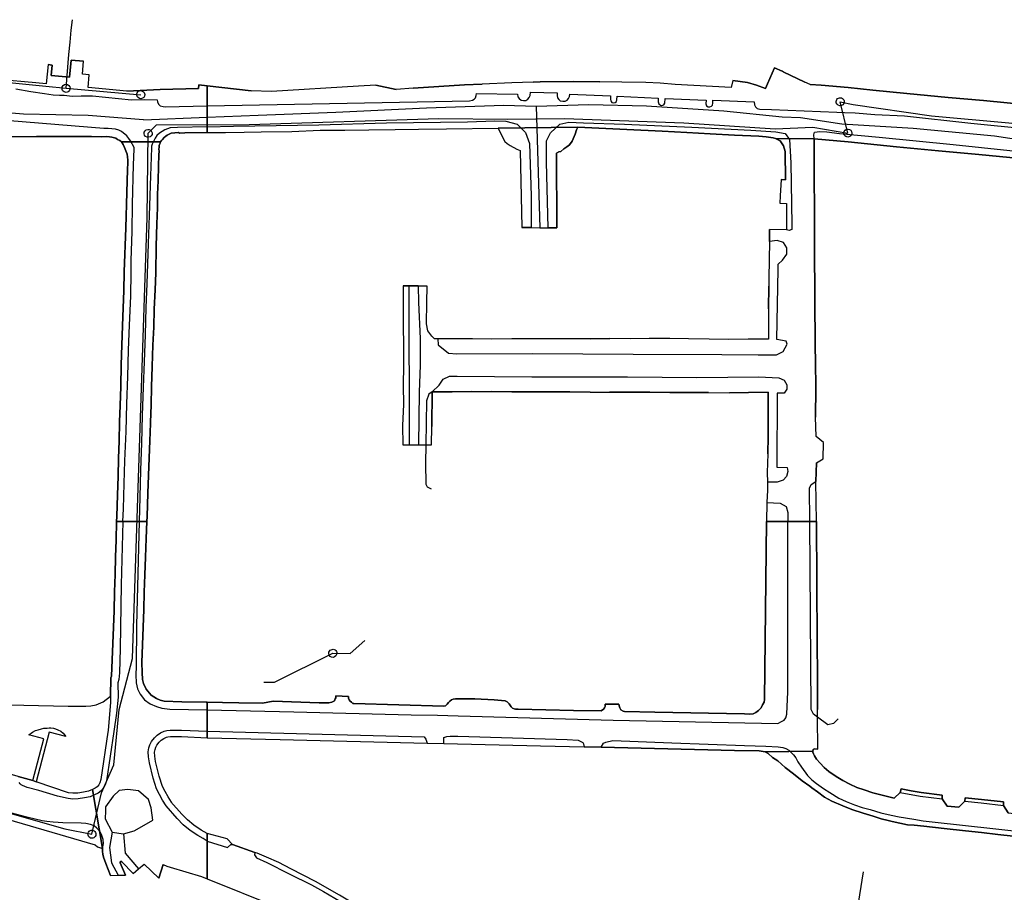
# Model space of a CAD drawing. Extents: x 166506 to 171543, y 332500 to 338212.
# Tile 90 of 139: x 169544 to 169837, y 335690 to 335949. Entities that reach past the tile are written whole.
import ezdxf

# ---------------------------------------------------------------- set-up
doc = ezdxf.new("R2010")
doc.units = 0
doc.header["$MEASUREMENT"] = 0
doc.layers.get('0').update_dxf_attribs({"color": 1, "linetype": 'CONTINUOUS'})
for name, color, linetype in [('IRISH_OS_1000S_FEATURE', 252, 'CONTINUOUS'), ('UNDERGROUND_ROUTE', 1, 'CONTINUOUS'), ('UUB', 1, 'CONTINUOUS')]:
    doc.layers.add(name, color=color, linetype=linetype)

# ---------------------------------------------------------------- blocks, each defined once
blk = doc.blocks.new('UUB_LOCATION_AC_T02')
at = {"color": 0, "linetype": 'ByBlock'}
blk.add_lwpolyline([(18862, 2286, -1), (-18862, -2286, -1), (18862, 2286)], format="xyb", close=True, dxfattribs=at)
blk = doc.blocks.new('UUB_LOCATION_IN_T02')
at = {"color": 0, "linetype": 'ByBlock'}
blk.add_lwpolyline([(-13435, 13435, -1), (13435, -13435, -1), (-13435, 13435)], format="xyb", close=True, dxfattribs=at)

msp = doc.modelspace()

# ---------------------------------------------------------------- linework, layer by layer
at = {"layer": 'IRISH_OS_1000S_FEATURE', "color": 9}
for points in [[(169539.257, 335914.642), (169549.158, 335914.597), (169556.719, 335914.582), (169559.079, 335914.572), (169565.52, 335914.622), (169568.66, 335914.568), (169569.94, 335914.582), (169570.9, 335914.478), (169571.659, 335914.414), (169572.399, 335914.271), (169572.818, 335914.089), (169573.357, 335913.746), (169573.975, 335913.424), (169574.453, 335913.061), (169586.154, 335913.028), (169586.396, 335913.407), (169586.738, 335913.766), (169587.24, 335914.303), (169587.662, 335914.721), (169588.144, 335915.059), (169588.665, 335915.337), (169589.247, 335915.634), (169591.447, 335915.784), (169591.727, 335915.643), (169593.387, 335915.715), (169600, 335915.789), (169600, 335920), (169600, 335920), (169600, 335920.384), (169600, 335923.756), (169600, 335925.51), (169600, 335926.491), (169600, 335926.971), (169600, 335928.174), (169600, 335929.671), (169597.479, 335929.97), (169597.385, 335928.867), (169586.002, 335928.599), (169576.086, 335928.152), (169564.532, 335929.172), (169564.869, 335932.979), (169562.843, 335933.158), (169563.189, 335937.069), (169559.466, 335937.368), (169559.008, 335932.33), (169553.587, 335932.823), (169553.866, 335935.887), (169552.624, 335936.046), (169552.114, 335930.27), (169548.96, 335930.548), (169537.652, 335931.547)], [(169548.96, 335930.548), (169537.652, 335931.547), (169537.951, 335934.933)], [(169552.624, 335936.046), (169552.114, 335930.27), (169548.96, 335930.548)], [(169552.624, 335936.046), (169553.866, 335935.887)], [(169553.866, 335935.887), (169553.587, 335932.823), (169559.008, 335932.33), (169559.466, 335937.368)], [(169559.466, 335937.368), (169563.189, 335937.069)], [(169564.869, 335932.979), (169562.843, 335933.158), (169563.189, 335937.069)], [(169844.288, 335924.081), (169831.127, 335925.343), (169820.6, 335926.217), (169808.298, 335927.43), (169798.252, 335928.378), (169790.883, 335929.157), (169782.795, 335929.945), (169779.557, 335930.08), (169777.984, 335930.821), (169771.483, 335933.881), (169771.166, 335934.03), (169768.949, 335935.073), (169766.846, 335930.318), (169766.206, 335928.871), (169763.587, 335929.909), (169760.843, 335930.652), (169756.515, 335931.326), (169756.043, 335929.186), (169739.333, 335930.092), (169734.85, 335930.519), (169730.631, 335930.706), (169723.515, 335930.781), (169716.947, 335930.864), (169709.143, 335930.962), (169699.176, 335930.876), (169697.068, 335930.809), (169690.691, 335930.605), (169681.849, 335930.215), (169676.64, 335929.986), (169661.358, 335928.974), (169656.319, 335928.641), (169650.253, 335929.862), (169645.02, 335929.621), (169619.17, 335927.98), (169613.117, 335928.208), (169600, 335929.671), (169600, 335920), (169600, 335917.527), (169600, 335915.789), (169605.428, 335915.85), (169610.987, 335915.89), (169616.126, 335916.014), (169625.184, 335916.096), (169633.604, 335916.465), (169640.982, 335916.525), (169648.121, 335916.648), (169655.958, 335916.663), (169662.977, 335916.767), (169671.275, 335916.877), (169686.691, 335917.09), (169710.346, 335917.394), (169724.973, 335916.676), (169735.483, 335916.182), (169742.816, 335915.783), (169749.749, 335915.368), (169757.023, 335915.049), (169764.217, 335914.692), (169766.454, 335914.507), (169768.523, 335914.191), (169769.214, 335914.054), (169780.702, 335913.933), (169790.908, 335913.003), (169805.287, 335911.568), (169817.77, 335910.353), (169829.793, 335909.264), (169842.106, 335908.034)], [(169766.206, 335928.871), (169766.846, 335930.318), (169768.949, 335935.073), (169771.166, 335934.03)], [(169576.086, 335928.152), (169564.532, 335929.172), (169564.869, 335932.979)], [(169771.483, 335933.881), (169771.166, 335934.03)], [(169771.483, 335933.881), (169777.984, 335930.821)], [(169586.002, 335928.599), (169597.385, 335928.867), (169597.479, 335929.97)], [(169597.479, 335929.97), (169600, 335929.671)], [(169600, 335929.671), (169613.117, 335928.208)], [(169645.02, 335929.621), (169619.17, 335927.98)], [(169650.253, 335929.862), (169645.02, 335929.621)], [(169650.253, 335929.862), (169656.319, 335928.641)], [(169661.358, 335928.974), (169676.64, 335929.986), (169681.849, 335930.215)], [(169697.068, 335930.809), (169690.691, 335930.605), (169681.849, 335930.215)], [(169697.068, 335930.809), (169699.176, 335930.876), (169709.143, 335930.962), (169716.947, 335930.864)], [(169756.515, 335931.326), (169756.043, 335929.186), (169739.333, 335930.092), (169734.85, 335930.519), (169730.631, 335930.706), (169723.515, 335930.781), (169716.947, 335930.864)], [(169756.515, 335931.326), (169760.843, 335930.652), (169763.587, 335929.909), (169766.206, 335928.871)], [(169779.557, 335930.08), (169777.984, 335930.821)], [(169779.557, 335930.08), (169782.795, 335929.945), (169790.883, 335929.157), (169798.252, 335928.378), (169808.298, 335927.43), (169820.6, 335926.217), (169831.127, 335925.343), (169844.288, 335924.081), (169855.552, 335922.96), (169866.336, 335921.863), (169867.155, 335921.774), (169875.704, 335921.062), (169883.99, 335920.013), (169891.538, 335919.231), (169895.194, 335918.952), (169897.59, 335918.686)], [(169543.019, 335928.787), (169547.554, 335928.038), (169551.57, 335927.436), (169554.107, 335927.02), (169556.066, 335926.929), (169557.406, 335926.901), (169559.844, 335926.606), (169562.524, 335926.71), (169565.904, 335926.77), (169577.503, 335925.556), (169581.46, 335925.678), (169585.153, 335925.53), (169585.201, 335924.942), (169585.565, 335924.23), (169586.042, 335923.764), (169586.92, 335923.533), (169587.515, 335923.485), (169600, 335923.756)], [(169576.086, 335928.152), (169586.002, 335928.599)], [(169600, 335923.756), (169678.113, 335925.281), (169678.973, 335925.422), (169679.51, 335925.72), (169679.934, 335926.168), (169680.148, 335926.79), (169680.175, 335927.391), (169692.409, 335927.23), (169692.551, 335926.433), (169692.886, 335925.888), (169693.536, 335925.402), (169694.182, 335925.322), (169694.899, 335925.38), (169695.496, 335925.69), (169695.91, 335926.209), (169696.142, 335926.793), (169696.244, 335927.767), (169704.221, 335927.615), (169704.198, 335926.813), (169704.333, 335926.131), (169704.672, 335925.614), (169705.087, 335925.273), (169705.923, 335925.102), (169706.595, 335925.166), (169707.215, 335925.482), (169707.624, 335925.965), (169707.885, 335926.483), (169707.961, 335927.219), (169720.122, 335926.702), (169720.12, 335925.667), (169720.167, 335925.213), (169720.533, 335924.719), (169721.036, 335924.633), (169721.533, 335924.693), (169721.907, 335925.047), (169722.033, 335925.504), (169722.097, 335926.604), (169734.284, 335926.059), (169734.283, 335924.904), (169734.483, 335924.336), (169734.942, 335923.973), (169735.384, 335923.887), (169735.935, 335924.082), (169736.253, 335924.554), (169736.397, 335925.927), (169748.593, 335925.48), (169748.507, 335924.33), (169748.698, 335923.733), (169749.205, 335923.442), (169749.669, 335923.402), (169750.177, 335923.629), (169750.477, 335923.958), (169750.535, 335924.539), (169750.552, 335925.388), (169762.865, 335924.905), (169762.925, 335924.023), (169763.228, 335923.411), (169763.792, 335922.927), (169764.58, 335922.716), (169768.046, 335922.666), (169787.461, 335921.827), (169789.744, 335921.746), (169792.985, 335921.652), (169798.823, 335921.138), (169807.586, 335920.74), (169827.396, 335918.626), (169844.31, 335916.864)], [(169619.17, 335927.98), (169613.117, 335928.208)], [(169661.358, 335928.974), (169656.319, 335928.641)], [(169600, 335920.384), (169615.18, 335921.003), (169638.301, 335921.832), (169665.305, 335923.119), (169688.345, 335923.929), (169697.952, 335923.689)], [(169697.952, 335923.689), (169713.618, 335924.176), (169730.787, 335923.75), (169753.882, 335922.241), (169771.256, 335920.453), (169776.712, 335920.254)], [(169697.952, 335923.689), (169699.017, 335887.468)], [(169581.084, 335919.612), (169564.608, 335920.827), (169545.348, 335921.275), (169531.992, 335922.396)], [(169581.084, 335919.612), (169600, 335920.384)], [(169776.712, 335920.254), (169789.008, 335918.422), (169810.185, 335917.093), (169834.472, 335914.811), (169859.282, 335911.084), (169885.825, 335908.597), (169916.017, 335905.192), (169937.773, 335901.817), (169957.182, 335895.989), (169976.171, 335888.227), (169999.92, 335875.035), (170024.117, 335858.979), (170041.569, 335842.944)], [(169574.868, 335800), (169575.096, 335803.748), (169575.33, 335811.288), (169575.461, 335818.068), (169575.841, 335826.787), (169576.058, 335835.067), (169576.376, 335843.226), (169576.631, 335850.986), (169576.925, 335858.465), (169577.244, 335867.124), (169577.376, 335874.124), (169577.413, 335877.665), (169577.672, 335886.364), (169577.769, 335894.505), (169578.122, 335906.164), (169578.224, 335910.804), (169578.226, 335911.344), (169577.195, 335913.309), (169576.718, 335914.051), (169576.063, 335914.814), (169574.488, 335916.142), (169573.729, 335916.525), (169572.67, 335916.83), (169570.571, 335916.999), (169569.231, 335917.006), (169541.295, 335919.319)], [(169600, 335917.527), (169591.134, 335917.305), (169589.014, 335917.195), (169587.391, 335916.643), (169585.806, 335915.63), (169585.023, 335914.873), (169584.479, 335914.116), (169583.591, 335912.36), (169583.408, 335911.741), (169583.386, 335911.241), (169583.088, 335902.881), (169582.714, 335891.082), (169582.416, 335882.762), (169582.061, 335870.762), (169581.79, 335863.763), (169581.532, 335855.564), (169581.236, 335847.544), (169580.941, 335840.005), (169580.683, 335831.585), (169580.445, 335823.366), (169580.169, 335815.306), (169579.992, 335807.286), (169579.799, 335800)], [(169600, 335917.527), (169607.868, 335917.723), (169633.243, 335918.128), (169653.441, 335918.649), (169677.475, 335918.969), (169685.636, 335919.301), (169688.893, 335919.165), (169692.302, 335918.309), (169694.754, 335915.763), (169695.939, 335912.571), (169696.43, 335896.932), (169696.448, 335887.595), (169693.668, 335887.485)], [(169686.691, 335917.09), (169710.346, 335917.394)], [(169704.104, 335887.452), (169701.517, 335887.386), (169701.017, 335907.019), (169701.085, 335913.316), (169702.251, 335915.722), (169705.057, 335918.251), (169707.663, 335918.862), (169712.02, 335918.735), (169724.271, 335918.323), (169744.333, 335917.384), (169761.897, 335916.456), (169769.349, 335916.035), (169772.123, 335915.546), (169773.442, 335913.692), (169773.807, 335906.731), (169774.109, 335888.454), (169774.113, 335886.975), (169773.329, 335886.603), (169772.472, 335886.853)], [(169710.346, 335917.394), (169710.017, 335916.598), (169709.604, 335915.303), (169708.662, 335913.273), (169707.91, 335912.142), (169707.083, 335911.511)], [(169724.973, 335916.676), (169710.346, 335917.394)], [(169539.257, 335914.642), (169549.158, 335914.597)], [(169556.719, 335914.582), (169549.158, 335914.597)], [(169574.453, 335913.061), (169573.975, 335913.424), (169573.357, 335913.746), (169572.818, 335914.089), (169572.399, 335914.271), (169571.659, 335914.414), (169570.9, 335914.478), (169569.94, 335914.582), (169568.66, 335914.568), (169565.52, 335914.622), (169559.079, 335914.572), (169556.719, 335914.582)], [(169600, 335915.789), (169593.387, 335915.715), (169591.727, 335915.643), (169591.447, 335915.784), (169589.247, 335915.634), (169588.665, 335915.337), (169588.144, 335915.059), (169587.662, 335914.721), (169587.24, 335914.303), (169586.738, 335913.766), (169586.396, 335913.407), (169586.154, 335913.028)], [(169600, 335915.789), (169605.428, 335915.85)], [(169605.428, 335915.85), (169610.987, 335915.89)], [(169610.987, 335915.89), (169616.126, 335916.014)], [(169616.126, 335916.014), (169625.184, 335916.096)], [(169625.184, 335916.096), (169633.604, 335916.465)], [(169633.604, 335916.465), (169640.982, 335916.525)], [(169640.982, 335916.525), (169648.121, 335916.648)], [(169648.121, 335916.648), (169655.958, 335916.663)], [(169655.958, 335916.663), (169662.977, 335916.767)], [(169662.977, 335916.767), (169671.275, 335916.877)], [(169671.275, 335916.877), (169686.691, 335917.09)], [(169686.691, 335917.09), (169687.942, 335914.436), (169688.668, 335913.15), (169689.322, 335912.583), (169690.254, 335911.933), (169692.221, 335910.812)], [(169735.483, 335916.182), (169724.973, 335916.676)], [(169742.816, 335915.783), (169735.483, 335916.182)], [(169749.749, 335915.368), (169742.816, 335915.783)], [(169757.023, 335915.049), (169749.749, 335915.368)], [(169764.217, 335914.692), (169757.023, 335915.049)], [(169769.214, 335914.054), (169768.523, 335914.191), (169766.454, 335914.507), (169764.217, 335914.692)], [(169780.702, 335913.933), (169780.595, 335915.134), (169780.864, 335915.951), (169782.465, 335916.093), (169784.543, 335915.991), (169788.317, 335915.55), (169800.08, 335914.403), (169822.169, 335912.285), (169847.43, 335909.552)], [(169574.453, 335913.061), (169586.154, 335913.028)], [(169576.405, 335906.812), (169576.409, 335907.592), (169576.313, 335908.533), (169576.177, 335909.313), (169575.801, 335910.335), (169575.406, 335911.377), (169575.01, 335912.279), (169574.453, 335913.061)], [(169586.154, 335913.028), (169585.973, 335912.629), (169585.831, 335912.27), (169585.749, 335911.95), (169585.687, 335911.47), (169585.664, 335910.85), (169585.682, 335910.29), (169585.617, 335909.15), (169585.561, 335905.75)], [(169707.083, 335911.511), (169706.237, 335910.921), (169705.289, 335910.151), (169704.729, 335910.057), (169704.005, 335909.685), (169704.104, 335887.452)], [(169770.909, 335901.785), (169772.194, 335901.75), (169772.064, 335910.108), (169771.603, 335911.873), (169770.639, 335913.303), (169769.214, 335914.054)], [(169780.702, 335913.933), (169769.214, 335914.054)], [(169842.106, 335908.034), (169829.793, 335909.264), (169817.77, 335910.353), (169805.287, 335911.568), (169790.908, 335913.003), (169780.702, 335913.933)], [(169780.702, 335913.933), (169780.887, 335881.425)], [(169692.221, 335910.812), (169693.197, 335910.462), (169693.668, 335887.485)], [(169575.317, 335874.314), (169575.757, 335887.453), (169576.065, 335897.913), (169576.316, 335904.832), (169576.405, 335906.812)], [(169585.561, 335905.75), (169585.422, 335901.47), (169585.243, 335897.431), (169585.185, 335893.411), (169585.063, 335888.671), (169584.833, 335881.951), (169584.677, 335874.051)], [(169770.909, 335901.785), (169770.658, 335896.93)], [(169770.658, 335896.93), (169770.544, 335894.731)], [(169770.544, 335894.731), (169772.457, 335894.71), (169772.472, 335886.853)], [(169693.668, 335887.485), (169699.017, 335887.468)], [(169699.017, 335887.468), (169704.104, 335887.452)], [(169767.397, 335883.389), (169767.458, 335886.927)], [(169772.472, 335886.853), (169767.458, 335886.927)], [(169668.719, 335854.348), (169668.78, 335852.628), (169671.832, 335850.156), (169674.309, 335849.949), (169696.861, 335849.985), (169726.868, 335849.78), (169753.278, 335849.754), (169764.112, 335849.637), (169769.531, 335849.658), (169771.46, 335850.617), (169772.683, 335852.803), (169772.393, 335853.666), (169769.599, 335854.156), (169770.026, 335875.083), (169770.023, 335876.643), (169771.355, 335877.808), (169772.633, 335879.573), (169772.594, 335881.453), (169771.591, 335883.023), (169769.698, 335883.624), (169767.397, 335883.389)], [(169767.397, 335883.389), (169767.248, 335872.46)], [(169780.887, 335881.425), (169781.053, 335852.093)], [(169575.151, 335868.674), (169575.317, 335874.314)], [(169584.677, 335874.051), (169584.494, 335868.992)], [(169767.248, 335872.46), (169767.273, 335872.459), (169767.215, 335870.044)], [(169575.008, 335863.594), (169575.151, 335868.674)], [(169584.494, 335868.992), (169584.247, 335863.252)], [(169658.334, 335870.214), (169660.034, 335870.182)], [(169658.334, 335870.214), (169658.349, 335864.196)], [(169660.034, 335870.182), (169660.161, 335822.841)], [(169660.034, 335870.182), (169662.849, 335870.128)], [(169662.849, 335870.128), (169662.958, 335865.186), (169663.402, 335854.465), (169663.404, 335846.56)], [(169662.849, 335870.128), (169665.47, 335870.078)], [(169668.719, 335854.348), (169667.68, 335854.379), (169666.909, 335855.227), (169665.706, 335856.8), (169665.329, 335858.883), (169665.417, 335865.18), (169665.47, 335870.078)], [(169767.176, 335863.319), (169767.215, 335870.044)], [(169574.844, 335858.234), (169575.008, 335863.594)], [(169584.247, 335863.252), (169584.083, 335857.872)], [(169658.349, 335864.196), (169658.407, 335858.398)], [(169767.176, 335863.319), (169767.161, 335854.282), (169761.124, 335854.268)], [(169574.637, 335852.475), (169574.844, 335858.234)], [(169584.083, 335857.872), (169583.859, 335852.513)], [(169658.407, 335858.398), (169658.42, 335852.3)], [(169673.138, 335854.38), (169668.719, 335854.348)], [(169678.976, 335854.397), (169673.138, 335854.38)], [(169684.713, 335854.335), (169678.976, 335854.397)], [(169690.711, 335854.35), (169684.713, 335854.335)], [(169696.709, 335854.425), (169690.711, 335854.35)], [(169702.766, 335854.379), (169696.709, 335854.425)], [(169708.465, 335854.398), (169702.766, 335854.379)], [(169714.243, 335854.435), (169708.465, 335854.398)], [(169714.243, 335854.435), (169719.922, 335854.513)], [(169725.978, 335854.388), (169719.922, 335854.513)], [(169731.617, 335854.527), (169725.978, 335854.388)], [(169737.754, 335854.44), (169731.617, 335854.527)], [(169743.371, 335854.38), (169737.754, 335854.44)], [(169749.448, 335854.294), (169743.371, 335854.38)], [(169755.245, 335854.231), (169749.448, 335854.294)], [(169761.124, 335854.268), (169755.245, 335854.231)], [(169574.431, 335846.615), (169574.637, 335852.475)], [(169583.859, 335852.513), (169583.669, 335846.113)], [(169658.42, 335852.3), (169658.438, 335846.522)], [(169781.053, 335852.093), (169781.185, 335847.653)], [(169781.185, 335847.653), (169781.198, 335839.676)], [(169574.262, 335840.235), (169574.431, 335846.615)], [(169583.669, 335846.113), (169583.442, 335840.094)], [(169658.438, 335846.522), (169658.393, 335840.545)], [(169663.404, 335846.56), (169663.125, 335838.487), (169662.9, 335822.823)], [(169666.989, 335838.592), (169669.05, 335840.569), (169670.229, 335842.376), (169672.118, 335843.295), (169674.437, 335843.31), (169696.706, 335843.049), (169725.116, 335843.081), (169745.806, 335842.898), (169764.281, 335843.038), (169770.216, 335842.793), (169771.828, 335842.096), (169772.593, 335840.708), (169772.638, 335839.388), (169771.846, 335838.257), (169769.687, 335838.261), (169769.648, 335816.209), (169772.666, 335816.077), (169772.873, 335814.875), (169772.537, 335813.398), (169771.466, 335812.351), (169769.699, 335811.691), (169766.827, 335811.741)], [(169574.076, 335834.576), (169574.262, 335840.235)], [(169583.442, 335840.094), (169583.318, 335834.774)], [(169658.393, 335840.545), (169658.431, 335834.806)], [(169666.989, 335838.592), (169665.962, 335837.884), (169665.301, 335835.972), (169665.102, 335822.815)], [(169666.989, 335838.592), (169666.917, 335828.277)], [(169678.666, 335838.686), (169672.947, 335838.608), (169666.989, 335838.592)], [(169678.666, 335838.686), (169684.544, 335838.742)], [(169690.7, 335838.596), (169684.544, 335838.742)], [(169696.278, 335838.595), (169690.7, 335838.596)], [(169702.156, 335838.652), (169696.278, 335838.595)], [(169708.014, 335838.648), (169702.156, 335838.652)], [(169714.03, 335838.503), (169708.014, 335838.648)], [(169714.03, 335838.503), (169719.848, 335838.52)], [(169726.106, 335838.492), (169719.848, 335838.52)], [(169731.824, 335838.491), (169726.106, 335838.492)], [(169737.741, 335838.447), (169731.824, 335838.491)], [(169743.758, 335838.421), (169737.741, 335838.447)], [(169749.277, 335838.442), (169743.758, 335838.421)], [(169749.277, 335838.442), (169755.533, 335838.354)], [(169761.152, 335838.453), (169755.533, 335838.354)], [(169767.023, 335829.413), (169767.091, 335838.489), (169761.152, 335838.453)], [(169781.198, 335839.676), (169781.158, 335831.037)], [(169573.933, 335829.636), (169574.076, 335834.576)], [(169583.318, 335834.774), (169583.114, 335829.494), (169583.104, 335829.23)], [(169658.431, 335834.806), (169658.138, 335828.559)], [(169573.767, 335823.956), (169573.933, 335829.636)], [(169766.982, 335820.156), (169767.005, 335825.335), (169767.023, 335829.413)], [(169781.478, 335817.47), (169783.453, 335818.647), (169783.554, 335823.555), (169781.303, 335825.338), (169781.158, 335831.037)], [(169583.104, 335829.23), (169582.909, 335824.015)], [(169658.138, 335828.559), (169658.222, 335822.853)], [(169666.825, 335822.809), (169666.917, 335828.277)], [(169573.644, 335818.856), (169573.767, 335823.956)], [(169582.909, 335824.015), (169582.766, 335818.955)], [(169658.222, 335822.853), (169660.161, 335822.841)], [(169660.161, 335822.841), (169662.9, 335822.823)], [(169662.9, 335822.823), (169665.102, 335822.815)], [(169665.102, 335822.815), (169665.02, 335817.362), (169665.132, 335811.143), (169665.484, 335810.339), (169666.716, 335809.706)], [(169665.102, 335822.815), (169666.825, 335822.809)], [(169573.474, 335813.396), (169573.644, 335818.856)], [(169582.766, 335818.955), (169582.569, 335813.677)], [(169766.982, 335820.156), (169766.792, 335814.647)], [(169766.792, 335814.647), (169766.827, 335811.741)], [(169781.478, 335817.47), (169781.247, 335811.927)], [(169573.306, 335807.992), (169573.474, 335813.396)], [(169582.569, 335813.677), (169582.373, 335808.44)], [(169766.827, 335811.741), (169766.855, 335809.362)], [(169779.438, 335800), (169779.362, 335809.923), (169779.849, 335810.987), (169781.247, 335811.927)], [(169781.435, 335800), (169781.247, 335811.927)], [(169766.855, 335809.362), (169766.635, 335805.666)], [(169573.104, 335801.475), (169573.306, 335807.992)], [(169582.373, 335808.44), (169582.115, 335801.521)], [(169766.635, 335805.666), (169766.573, 335800)], [(169766.635, 335805.666), (169770.652, 335805.483), (169772.381, 335804.524), (169772.881, 335802.719), (169772.883, 335800)], [(169574.868, 335800), (169574.432, 335781.126), (169574.055, 335762.191), (169573.893, 335754.953), (169573.687, 335752.934), (169573.387, 335751.986), (169573.489, 335747.711), (169573.021, 335742.934), (169572.205, 335737.51), (169569.993, 335722.799), (169569.63, 335721.603), (169569.157, 335720.685), (169568.419, 335719.855), (169567.583, 335719.149), (169566.498, 335718.632), (169565.129, 335718.101), (169563.501, 335717.732), (169561.623, 335717.456), (169559.97, 335717.4), (169558.571, 335717.549), (169555.475, 335718.263), (169549.925, 335719.977), (169546.411, 335720.879), (169545.014, 335721.428), (169544.655, 335721.61), (169544.357, 335721.912), (169544.039, 335722.294)], [(169572.885, 335794.426), (169573.058, 335800)], [(169573.058, 335800), (169573.104, 335801.475)], [(169579.799, 335800), (169578.974, 335769.015), (169578.818, 335756.898), (169578.81, 335754.419), (169578.863, 335751.959), (169579.278, 335750.218), (169580.032, 335748.596), (169581.387, 335746.912), (169583.083, 335745.747), (169584.92, 335744.942), (169586.519, 335744.417), (169588.897, 335744.15), (169600, 335743.905)], [(169582.058, 335800), (169581.869, 335794.938)], [(169582.115, 335801.521), (169582.058, 335800)], [(169600, 335743.905), (169625.772, 335743.336), (169660.781, 335742.445), (169668.543, 335742.321), (169674.765, 335742.161), (169720.896, 335740.915), (169769.909, 335739.88), (169771.052, 335740.477), (169771.813, 335740.895), (169772.256, 335741.614), (169772.559, 335742.693), (169772.92, 335749.294), (169772.883, 335800)], [(169619.7, 335746.556), (169633.363, 335746.013), (169635.044, 335746.008), (169636.264, 335746.004), (169637.165, 335746.241), (169637.886, 335746.639), (169638.168, 335747.177), (169638.269, 335747.478), (169638.331, 335748.118), (169642.092, 335747.926), (169642.11, 335747.426), (169642.329, 335746.885), (169642.608, 335746.484), (169642.947, 335746.263), (169643.366, 335745.881), (169643.706, 335745.82), (169670.452, 335745.016), (169671.013, 335745.134), (169671.515, 335745.652), (169671.876, 335746.109), (169672.258, 335746.53), (169672.719, 335746.949), (169673.24, 335747.147), (169673.96, 335747.265), (169679.662, 335747.247), (169685.483, 335746.949), (169687.683, 335746.762), (169688.724, 335746.679), (169689.363, 335746.376), (169689.901, 335745.714), (169690.479, 335744.892), (169690.897, 335744.451), (169691.417, 335744.209), (169691.817, 335744.128), (169692.617, 335744.125), (169709.101, 335743.773), (169717.364, 335743.647), (169718.045, 335744.145), (169718.347, 335744.504), (169718.468, 335744.964), (169718.53, 335745.604), (169722.552, 335745.612), (169722.69, 335745.111), (169722.828, 335744.568), (169723.127, 335743.969), (169723.826, 335743.587), (169724.285, 335743.465), (169733.308, 335743.217), (169760.035, 335742.732), (169761.435, 335742.648), (169762.556, 335742.765), (169763.357, 335743.182), (169764.14, 335743.76), (169764.942, 335744.518), (169765.385, 335745.436), (169765.848, 335746.275), (169765.99, 335746.995), (169766.573, 335800)], [(169781.747, 335741.754), (169780.493, 335742.672), (169779.866, 335744.069), (169779.438, 335800)], [(169781.435, 335800), (169781.609, 335763.932)], [(169572.731, 335789.467), (169572.885, 335794.426)], [(169581.869, 335794.938), (169581.662, 335789.383)], [(169572.568, 335784.21), (169572.731, 335789.467)], [(169581.662, 335789.383), (169581.465, 335784.124)], [(169572.409, 335779.092), (169572.568, 335784.21)], [(169581.465, 335784.124), (169581.274, 335779.006)], [(169572.289, 335773.374), (169572.409, 335779.092)], [(169581.274, 335779.006), (169581.102, 335773.787)], [(169581.102, 335773.787), (169580.581, 335758.012), (169580.612, 335755.073), (169580.786, 335752.993)], [(169571.368, 335753.431), (169571.511, 335754.001), (169572.289, 335773.374)], [(169781.609, 335763.932), (169781.686, 335754.205)], [(169571.232, 335747.99), (169571.368, 335753.431)], [(169781.686, 335754.205), (169781.766, 335744.084)], [(169580.786, 335752.993), (169581.022, 335751.792), (169581.837, 335750.13), (169583.371, 335748.326), (169584.908, 335747.342), (169586.006, 335746.858), (169587.225, 335746.515), (169592.463, 335746.339), (169599.684, 335746.209)], [(169479.345, 335742.856), (169479.769, 335743.593), (169480.796, 335744.706), (169481.501, 335745.522), (169482.244, 335746.017), (169483.366, 335746.611), (169486.945, 335746.518), (169508.099, 335746.014), (169536.472, 335745.508), (169558.606, 335745.062), (169563.925, 335745.045), (169565.365, 335745.141), (169567.006, 335745.416), (169569.048, 335746.31), (169571.232, 335747.99)], [(169571.232, 335747.99), (169571.198, 335746.281), (169570.524, 335737.763), (169570.45, 335737.272), (169568.33, 335723.174), (169568.047, 335722.245), (169567.744, 335721.656), (169567.229, 335721.075), (169566.654, 335720.589), (169565.824, 335720.194)], [(169599.684, 335746.209), (169600, 335746.203)], [(169600, 335746.203), (169604.575, 335746.12)], [(169604.575, 335746.12), (169609.452, 335746.032)], [(169609.452, 335746.032), (169616.457, 335745.906)], [(169616.457, 335745.906), (169619.7, 335746.556)], [(169781.747, 335741.754), (169781.766, 335744.084)], [(169787.856, 335741.314), (169786.53, 335739.88), (169784.833, 335739.494), (169781.747, 335741.754)], [(169781.801, 335732.227), (169781.747, 335741.754)], [(169548.083, 335722.929), (169551.397, 335735.348), (169546.884, 335736.556), (169548.049, 335737.329), (169548.892, 335737.824), (169549.673, 335737.999), (169550.654, 335738.273), (169551.415, 335738.448), (169552.375, 335738.502), (169552.956, 335738.598), (169553.476, 335738.555), (169554.235, 335738.45), (169554.894, 335738.266), (169555.572, 335738.022), (169556.45, 335737.597), (169557.106, 335737.013), (169557.901, 335736.048), (169553.008, 335737.318), (169549.12, 335722.542)], [(169600, 335704.889), (169598.826, 335705.603), (169597.205, 335706.572), (169594.947, 335708.071), (169592.903, 335709.763), (169591.066, 335711.556), (169587.813, 335715.385), (169586.732, 335717.04), (169585.77, 335718.732), (169584.969, 335720.457), (169583.926, 335723.652), (169582.79, 335728.221), (169582.529, 335729.92), (169582.451, 335731.452), (169582.647, 335732.599), (169582.929, 335733.56), (169583.402, 335734.489), (169584.279, 335735.614), (169585.168, 335736.428), (169586.156, 335737.116), (169587.239, 335737.602), (169587.995, 335737.78), (169588.994, 335737.889), (169592.36, 335737.873), (169600, 335737.612)], [(169600, 335707.107), (169598.222, 335708.178), (169596.081, 335709.599), (169594.174, 335711.178), (169592.446, 335712.865), (169589.163, 335716.597), (169589.405, 335716.425), (169588.356, 335718.031), (169587.46, 335719.603), (169586.74, 335721.155), (169585.754, 335724.177), (169584.656, 335728.595), (169584.423, 335730.114), (169584.36, 335731.339), (169584.502, 335732.17), (169584.704, 335732.855), (169585.014, 335733.466), (169585.68, 335734.32), (169586.357, 335734.942), (169587.095, 335735.455), (169587.851, 335735.794), (169588.317, 335735.904), (169589.093, 335735.988), (169592.351, 335735.973), (169600, 335735.637)], [(169600, 335737.612), (169664.653, 335735.898), (169665.12, 335735.249), (169665.54, 335734.046)], [(169600, 335735.637), (169621.748, 335735.102)], [(169670.487, 335733.927), (169670.523, 335735.712), (169671.384, 335735.99), (169672.325, 335736.127), (169674.666, 335736.139), (169707.213, 335735.096), (169710.434, 335734.886), (169711.253, 335734.563), (169711.852, 335734.181), (169712.071, 335733.801), (169712.248, 335732.92)], [(169621.748, 335735.102), (169665.54, 335734.046)], [(169665.54, 335734.046), (169670.487, 335733.927)], [(169670.487, 335733.927), (169699.298, 335733.232)], [(169699.298, 335733.232), (169712.248, 335732.92)], [(169717.291, 335732.8), (169712.248, 335732.92)], [(169717.291, 335732.8), (169718.014, 335734.042), (169718.715, 335734.34), (169720.817, 335734.813), (169738.36, 335734.098), (169760.019, 335733.31)], [(169766.101, 335731.45), (169764.322, 335731.795), (169757.04, 335731.858), (169717.291, 335732.8)], [(169760.019, 335733.31), (169766.368, 335733.11), (169770.021, 335732.924), (169771.375, 335732.784), (169772.337, 335732.444), (169773.156, 335731.919), (169773.871, 335731.28), (169774.57, 335730.522), (169775.265, 335729.636), (169775.916, 335728.511), (169776.968, 335726.861), (169778.782, 335724.417), (169780.063, 335723.13), (169781.407, 335722.041), (169783.532, 335720.521), (169785.43, 335719.299), (169788.118, 335717.616), (169790.222, 335716.656), (169792.732, 335715.629), (169795.037, 335714.89), (169797.369, 335714.243), (169800.551, 335713.319), (169803.657, 335712.556), (169806.084, 335712.073), (169810.4, 335711.357), (169813.207, 335710.934), (169815.914, 335710.587), (169928.669, 335698.196)], [(169838.526, 335713.273), (169837.073, 335715.522), (169837.127, 335716.582), (169830.594, 335717.299), (169825.741, 335717.778), (169825.576, 335716.757), (169823.774, 335714.935), (169820.363, 335715.263), (169818.846, 335717.503), (169818.898, 335718.589), (169812.548, 335719.336), (169809.602, 335719.795), (169806.621, 335720.398), (169806.35, 335719.296), (169804.526, 335717.647), (169800.998, 335718.521), (169798.256, 335719.244), (169795.6, 335720.093), (169793.458, 335720.817), (169791.385, 335721.781), (169789.238, 335722.903), (169787.328, 335724.093), (169785.141, 335725.628), (169783.735, 335726.82), (169782.482, 335728.039), (169781.432, 335729.273), (169780.865, 335730.29), (169780.496, 335730.851), (169780.343, 335731.305), (169780.33, 335731.639), (169766.101, 335731.45), (169767.06, 335730.906), (169768.357, 335729.762), (169769.934, 335728.737), (169772.109, 335726.809), (169774.584, 335724.941), (169777.198, 335722.852), (169779.434, 335721.204), (169780.092, 335720.702), (169781.749, 335719.556), (169783.865, 335717.929), (169786.002, 335716.782), (169789.238, 335715.351), (169791.956, 335714.321), (169795.313, 335713.151), (169798.332, 335712.262), (169800.67, 335711.554), (169802.769, 335711.027), (169803.949, 335710.703), (169808.547, 335709.729), (169810.487, 335709.582), (169813.367, 335709.273), (169819.427, 335708.616), (169825.769, 335707.928), (169830.572, 335707.407), (169835.471, 335706.875), (169839.989, 335706.385)], [(169766.101, 335731.45), (169780.33, 335731.639)], [(169780.092, 335720.702), (169779.434, 335721.204), (169777.198, 335722.852), (169774.584, 335724.941), (169772.109, 335726.809), (169769.934, 335728.737), (169768.357, 335729.762), (169767.06, 335730.906), (169766.101, 335731.45)], [(169781.801, 335732.227), (169780.832, 335732.314), (169780.475, 335732.103), (169780.33, 335731.639)], [(169780.33, 335731.639), (169780.343, 335731.305), (169780.496, 335730.851), (169780.865, 335730.29)], [(169780.865, 335730.29), (169781.432, 335729.273), (169782.482, 335728.039), (169783.735, 335726.82), (169785.141, 335725.628), (169787.328, 335724.093), (169789.238, 335722.903), (169791.385, 335721.781), (169793.458, 335720.817), (169795.6, 335720.093), (169798.256, 335719.244), (169800.998, 335718.521), (169804.526, 335717.647), (169806.35, 335719.296)], [(169543.75, 335724.076), (169548.083, 335722.929)], [(169548.083, 335722.929), (169549.12, 335722.542)], [(169565.824, 335720.194), (169564.63, 335719.731), (169563.189, 335719.405), (169561.47, 335719.152), (169560.032, 335719.103), (169558.751, 335719.24), (169549.12, 335722.542)], [(169510.181, 335720.213), (169566.669, 335703.808), (169567.369, 335703.138)], [(169568.855, 335702.678), (169565.824, 335720.194)], [(169576.347, 335720.215), (169573.836, 335719.954), (169572.042, 335718.291), (169569.776, 335715.111), (169569.734, 335713.923)], [(169583.833, 335711.109), (169583.295, 335714.768), (169582.511, 335717.215), (169579.577, 335719.824), (169576.347, 335720.215)], [(169803.949, 335710.703), (169802.769, 335711.027), (169800.67, 335711.554), (169798.332, 335712.262), (169795.313, 335713.151), (169791.956, 335714.321), (169789.238, 335715.351), (169786.002, 335716.782), (169783.865, 335717.929), (169781.749, 335719.556), (169780.092, 335720.702)], [(169806.35, 335719.296), (169806.621, 335720.398), (169809.602, 335719.795), (169812.548, 335719.336), (169818.898, 335718.589), (169818.846, 335717.503)], [(169806.35, 335719.296), (169812.307, 335718.263), (169818.846, 335717.503)], [(169818.846, 335717.503), (169820.363, 335715.263), (169823.774, 335714.935), (169825.576, 335716.757)], [(169825.576, 335716.757), (169825.741, 335717.778), (169830.594, 335717.299), (169837.127, 335716.582), (169837.073, 335715.522)], [(169825.576, 335716.757), (169830.467, 335716.24), (169837.073, 335715.522)], [(169837.073, 335715.522), (169838.526, 335713.273), (169858.841, 335711.041), (169860.752, 335712.673)], [(169568.855, 335702.678), (169569.129, 335704.127), (169569, 335705.358), (169568.68, 335706.589), (169568.284, 335707.401), (169567.814, 335708.042), (169567.196, 335708.728), (169566.35, 335709.384), (169565.311, 335709.858), (169563.926, 335710.11), (169562.511, 335710.224), (169557.019, 335710.323), (169555.658, 335710.367), (169554.156, 335710.501), (169552.282, 335710.749), (169550.909, 335710.909), (169548.818, 335711.427), (169546.274, 335711.98), (169539.973, 335713.686)], [(169569.734, 335713.923), (169569.646, 335711.458), (169571.732, 335707.545)], [(169575.059, 335707.088), (169578.321, 335707.936), (169580.604, 335709.24), (169583.833, 335711.109)], [(169808.547, 335709.729), (169803.949, 335710.703)], [(169813.367, 335709.273), (169810.487, 335709.582), (169808.547, 335709.729)], [(169819.427, 335708.616), (169813.367, 335709.273)], [(169571.732, 335707.545), (169570.917, 335703.021), (169571.504, 335698.455), (169573.471, 335694.729)], [(169571.732, 335707.545), (169575.059, 335707.088)], [(169575.059, 335707.088), (169575.614, 335701.259), (169579.586, 335696.596)], [(169605.913, 335705.506), (169600, 335707.107)], [(169639.384, 335688.735), (169632.255, 335692.819), (169624.904, 335696.603), (169621.329, 335698.495), (169617.673, 335700.107), (169614.856, 335701.276), (169614.206, 335701.509), (169607.544, 335703.856), (169605.913, 335705.506), (169600, 335707.107), (169600, 335706.6), (169600, 335704.888), (169600, 335700.135), (169600, 335699.806), (169600, 335696.582), (169600, 335696.386), (169600, 335694.532), (169600, 335693.656), (169620.718, 335685.264)], [(169825.769, 335707.928), (169819.427, 335708.616)], [(169830.572, 335707.407), (169825.769, 335707.928)], [(169835.471, 335706.875), (169830.572, 335707.407)], [(169839.989, 335706.385), (169835.471, 335706.875)], [(169600, 335704.888), (169606.038, 335703.005), (169607.023, 335703.819), (169607.544, 335703.856)], [(169607.544, 335703.856), (169605.913, 335705.506)], [(169607.544, 335703.856), (169614.206, 335701.509)], [(169567.369, 335703.138), (169568.855, 335702.678)], [(169571.213, 335694.669), (169569.88, 335698.237), (169569.163, 335700.075), (169568.95, 335700.946), (169568.826, 335701.822), (169568.855, 335702.678)], [(169614.206, 335701.509), (169614.066, 335700.836), (169614.708, 335699.852), (169617.768, 335698.506), (169624.44, 335695.124), (169631.031, 335691.842), (169634.606, 335689.85), (169638.061, 335687.899), (169648.805, 335681.583), (169655.574, 335677.38), (169661.585, 335673.88), (169665.898, 335671.245), (169672.148, 335667.464), (169680.134, 335661.977), (169682.536, 335662.33)], [(169666.562, 335672.504), (169660.252, 335676.285), (169653.283, 335680.568), (169645.895, 335684.893), (169639.384, 335688.735), (169632.255, 335692.819), (169624.904, 335696.603), (169621.329, 335698.495), (169617.673, 335700.107), (169614.856, 335701.276), (169614.206, 335701.509)], [(169577.963, 335695.214), (169574.589, 335698.731), (169574.33, 335698.89), (169574.129, 335698.699), (169574.126, 335698.381), (169575.646, 335694.786)], [(169579.586, 335696.596), (169581.202, 335697.972)], [(169586.898, 335697.868), (169585.592, 335693.861), (169581.202, 335697.972)], [(169586.898, 335697.868), (169587.973, 335697.407)], [(169587.973, 335697.407), (169589.025, 335697.143), (169598.326, 335694.334), (169600, 335693.656)], [(169571.213, 335694.669), (169573.471, 335694.729)], [(169573.471, 335694.729), (169575.646, 335694.786)], [(169577.963, 335695.214), (169579.586, 335696.596)], [(169600, 335693.656), (169620.718, 335685.264), (169625.253, 335683.344), (169634.208, 335679.204), (169640.477, 335675.901), (169648.138, 335671.625), (169653.036, 335668.814)]]:
    msp.add_lwpolyline(points, dxfattribs=at)
for points in [[(169704.104, 335887.452), (169704.005, 335909.685), (169704.729, 335910.057), (169705.289, 335910.151), (169706.237, 335910.921), (169707.083, 335911.511), (169707.91, 335912.142), (169708.662, 335913.273), (169709.604, 335915.303), (169710.017, 335916.598), (169710.346, 335917.394), (169686.691, 335917.09), (169687.942, 335914.436), (169688.668, 335913.15), (169689.322, 335912.583), (169690.254, 335911.933), (169692.221, 335910.812), (169693.197, 335910.462), (169693.668, 335887.485), (169699.017, 335887.468), (169704.104, 335887.452)], [(169586.154, 335913.028), (169574.453, 335913.061), (169575.01, 335912.279), (169575.406, 335911.377), (169575.801, 335910.335), (169576.177, 335909.313), (169576.313, 335908.533), (169576.409, 335907.592), (169576.405, 335906.812), (169576.316, 335904.832), (169576.065, 335897.913), (169575.757, 335887.453), (169575.317, 335874.314), (169575.151, 335868.674), (169575.008, 335863.594), (169574.844, 335858.234), (169574.637, 335852.475), (169574.431, 335846.615), (169574.262, 335840.235), (169574.076, 335834.576), (169573.933, 335829.636), (169573.767, 335823.956), (169573.644, 335818.856), (169573.474, 335813.396), (169573.306, 335807.992), (169573.104, 335801.475), (169573.058, 335800), (169574.868, 335800), (169577.458, 335800), (169579.799, 335800), (169582.058, 335800), (169582.115, 335801.521), (169582.373, 335808.44), (169582.569, 335813.677), (169582.766, 335818.955), (169582.909, 335824.015), (169583.104, 335829.23), (169583.114, 335829.494), (169583.318, 335834.774), (169583.442, 335840.094), (169583.669, 335846.113), (169583.859, 335852.513), (169584.083, 335857.872), (169584.247, 335863.252), (169584.494, 335868.992), (169584.677, 335874.051), (169584.833, 335881.951), (169585.063, 335888.671), (169585.185, 335893.411), (169585.243, 335897.431), (169585.422, 335901.47), (169585.561, 335905.75), (169585.617, 335909.15), (169585.682, 335910.29), (169585.664, 335910.85), (169585.687, 335911.47), (169585.749, 335911.95), (169585.831, 335912.27), (169585.973, 335912.629), (169586.154, 335913.028)], [(169702.156, 335838.652), (169708.014, 335838.648), (169714.03, 335838.503), (169719.848, 335838.52), (169726.106, 335838.492), (169731.824, 335838.491), (169737.741, 335838.447), (169743.758, 335838.421), (169749.277, 335838.442), (169755.533, 335838.354), (169761.152, 335838.453), (169767.091, 335838.489), (169767.023, 335829.413), (169767.005, 335825.335), (169766.982, 335820.156), (169766.792, 335814.647), (169766.827, 335811.741), (169766.855, 335809.362), (169766.635, 335805.666), (169766.573, 335800), (169772.883, 335800), (169775.989, 335800), (169779.438, 335800), (169781.435, 335800), (169781.247, 335811.927), (169781.478, 335817.47), (169783.453, 335818.647), (169783.554, 335823.555), (169781.303, 335825.338), (169781.158, 335831.037), (169781.198, 335839.676), (169781.185, 335847.653), (169781.053, 335852.093), (169780.887, 335881.425), (169780.702, 335913.933), (169769.214, 335914.054), (169770.639, 335913.303), (169771.603, 335911.873), (169772.064, 335910.108), (169772.194, 335901.75), (169770.909, 335901.785), (169770.658, 335896.93), (169770.544, 335894.731), (169772.457, 335894.71), (169772.472, 335886.853), (169767.458, 335886.927), (169767.397, 335883.389), (169767.248, 335872.46), (169767.273, 335872.459), (169767.215, 335870.044), (169767.176, 335863.319), (169767.161, 335854.282), (169761.124, 335854.268), (169755.245, 335854.231), (169749.448, 335854.294), (169743.371, 335854.38), (169737.754, 335854.44), (169731.617, 335854.527), (169725.978, 335854.388), (169719.922, 335854.513), (169714.243, 335854.435), (169708.465, 335854.398), (169702.766, 335854.379), (169696.709, 335854.425), (169690.711, 335854.35), (169684.713, 335854.335), (169678.976, 335854.397), (169673.138, 335854.38), (169668.719, 335854.348), (169667.68, 335854.379), (169666.909, 335855.227), (169665.706, 335856.8), (169665.329, 335858.883), (169665.417, 335865.18), (169665.47, 335870.078), (169662.849, 335870.128), (169660.034, 335870.182), (169658.334, 335870.214), (169658.349, 335864.196), (169658.407, 335858.398), (169658.42, 335852.3), (169658.438, 335846.522), (169658.393, 335840.545), (169658.431, 335834.806), (169658.138, 335828.559), (169658.222, 335822.853), (169660.161, 335822.841), (169662.9, 335822.823), (169665.102, 335822.815), (169666.825, 335822.809), (169666.917, 335828.277), (169666.989, 335838.592), (169672.947, 335838.608), (169678.666, 335838.686), (169684.544, 335838.742), (169690.7, 335838.596), (169696.278, 335838.595), (169702.156, 335838.652)], [(169573.058, 335800), (169572.885, 335794.426), (169572.731, 335789.467), (169572.568, 335784.21), (169572.409, 335779.092), (169572.289, 335773.374), (169571.511, 335754.001), (169571.368, 335753.431), (169571.232, 335747.99), (169571.198, 335746.281), (169570.524, 335737.763), (169570.45, 335737.272), (169568.33, 335723.174), (169568.047, 335722.245), (169567.744, 335721.656), (169567.229, 335721.075), (169566.654, 335720.589), (169565.824, 335720.194), (169568.855, 335702.678), (169568.826, 335701.822), (169568.95, 335700.946), (169569.163, 335700.075), (169569.88, 335698.237), (169571.213, 335694.669), (169573.471, 335694.729), (169575.646, 335694.786), (169574.126, 335698.381), (169574.129, 335698.699), (169574.33, 335698.89), (169574.589, 335698.731), (169577.963, 335695.214), (169579.586, 335696.596), (169581.202, 335697.972), (169585.592, 335693.861), (169586.898, 335697.868), (169587.973, 335697.407), (169589.025, 335697.143), (169598.326, 335694.334), (169600, 335693.656), (169600, 335707.107), (169598.222, 335708.178), (169596.081, 335709.599), (169594.174, 335711.178), (169592.446, 335712.865), (169589.163, 335716.597), (169589.405, 335716.425), (169588.356, 335718.031), (169587.46, 335719.603), (169586.74, 335721.155), (169585.754, 335724.177), (169584.656, 335728.595), (169584.423, 335730.114), (169584.36, 335731.339), (169584.502, 335732.17), (169584.704, 335732.855), (169585.014, 335733.466), (169585.68, 335734.32), (169586.357, 335734.942), (169587.095, 335735.455), (169587.851, 335735.794), (169588.317, 335735.904), (169589.093, 335735.988), (169592.351, 335735.973), (169600, 335735.637), (169600, 335746.203), (169599.684, 335746.209), (169592.463, 335746.339), (169587.225, 335746.515), (169586.006, 335746.858), (169584.908, 335747.342), (169583.371, 335748.326), (169581.837, 335750.13), (169581.022, 335751.792), (169580.786, 335752.993), (169580.612, 335755.073), (169580.581, 335758.012), (169581.102, 335773.787), (169581.274, 335779.006), (169581.465, 335784.124), (169581.662, 335789.383), (169581.869, 335794.938), (169582.058, 335800), (169573.058, 335800)], [(169766.573, 335800), (169765.99, 335746.995), (169765.848, 335746.275), (169765.385, 335745.436), (169764.942, 335744.518), (169764.14, 335743.76), (169763.357, 335743.182), (169762.556, 335742.765), (169761.435, 335742.648), (169760.035, 335742.732), (169733.308, 335743.217), (169724.285, 335743.465), (169723.826, 335743.587), (169723.127, 335743.969), (169722.828, 335744.568), (169722.69, 335745.111), (169722.552, 335745.612), (169718.53, 335745.604), (169718.468, 335744.964), (169718.347, 335744.504), (169718.045, 335744.145), (169717.364, 335743.647), (169709.101, 335743.773), (169692.617, 335744.125), (169691.817, 335744.128), (169691.417, 335744.209), (169690.897, 335744.451), (169690.479, 335744.892), (169689.901, 335745.714), (169689.363, 335746.376), (169688.724, 335746.679), (169687.683, 335746.762), (169685.483, 335746.949), (169679.662, 335747.247), (169673.96, 335747.265), (169673.24, 335747.147), (169672.719, 335746.949), (169672.258, 335746.53), (169671.876, 335746.109), (169671.515, 335745.652), (169671.013, 335745.134), (169670.452, 335745.016), (169643.706, 335745.82), (169643.366, 335745.881), (169642.947, 335746.263), (169642.608, 335746.484), (169642.329, 335746.885), (169642.11, 335747.426), (169642.092, 335747.926), (169638.331, 335748.118), (169638.269, 335747.478), (169638.168, 335747.177), (169637.886, 335746.639), (169637.165, 335746.241), (169636.264, 335746.004), (169635.044, 335746.008), (169633.363, 335746.013), (169619.7, 335746.556), (169616.457, 335745.906), (169609.452, 335746.032), (169604.575, 335746.12), (169600, 335746.203), (169600, 335743.905), (169600, 335741.217), (169600, 335738.165), (169600, 335737.95), (169600, 335737.612), (169600, 335735.637), (169621.748, 335735.102), (169665.54, 335734.046), (169670.487, 335733.927), (169699.298, 335733.232), (169712.248, 335732.92), (169717.291, 335732.8), (169757.04, 335731.858), (169764.322, 335731.795), (169766.101, 335731.45), (169780.33, 335731.639), (169780.475, 335732.103), (169780.832, 335732.314), (169781.801, 335732.227), (169781.747, 335741.754), (169781.766, 335744.084), (169781.686, 335754.205), (169781.609, 335763.932), (169781.435, 335800), (169766.573, 335800)], [(169568.855, 335702.678), (169565.824, 335720.194), (169564.63, 335719.731), (169563.189, 335719.405), (169561.47, 335719.152), (169560.032, 335719.103), (169558.751, 335719.24), (169549.12, 335722.542), (169548.083, 335722.929), (169543.75, 335724.076), (169537.82, 335725.753), (169532.45, 335727.286), (169511.181, 335733.495), (169508.444, 335734.261), (169489.246, 335739.798), (169479.345, 335742.856), (169464.182, 335749.339), (169453.13, 335741.954), (169464.049, 335732.85), (169483.948, 335727.351), (169510.181, 335720.213), (169566.669, 335703.808), (169567.369, 335703.138), (169568.855, 335702.678)]]:
    msp.add_lwpolyline(points, close=True, dxfattribs=at)
at = {"layer": 'UNDERGROUND_ROUTE'}
for points in [[(169559.545, 335946.262), (169559.863, 335949.388)], [(169559.202, 335942.719), (169559.545, 335946.262)], [(169558.827, 335939.056), (169559.202, 335942.719)], [(169557.984, 335928.96), (169558.827, 335939.056)], [(169527.189, 335932.624), (169537.977, 335930.98), (169551.924, 335929.634), (169557.984, 335928.96)], [(169557.984, 335928.96), (169580.239, 335927.068)], [(169788.473, 335924.975), (169792.395, 335924.19), (169815.666, 335920.791), (169838.675, 335918.699), (169859.331, 335916.346), (169889.138, 335913.47), (169905.872, 335911.117), (169922.606, 335909.025), (169935.418, 335906.672), (169949.798, 335903.534), (169965.487, 335896.998), (169984.574, 335888.369), (170002.876, 335877.649), (170018.303, 335867.975), (170031.638, 335858.562), (170047.587, 335843.397), (170058.046, 335831.892), (170071.904, 335817.25), (170082.101, 335807.053), (170098.312, 335794.764), (170111.647, 335788.75)], [(169790.783, 335915.649), (169788.473, 335924.975)], [(169582.437, 335915.562), (169584.937, 335918.062), (169612.506, 335918.176), (169668.983, 335920.007), (169689.377, 335919.745), (169706.372, 335920.007), (169741.932, 335918.699), (169769.125, 335916.869), (169780.368, 335917.392), (169790.783, 335915.649)], [(169565.703, 335706.911), (169568.579, 335719.2), (169572.24, 335727.567), (169573.809, 335744.039), (169577.731, 335759.204), (169582.175, 335890.461), (169582.437, 335915.562)], [(169642.606, 335760.711), (169646.931, 335764.556)], [(169620.078, 335752.159), (169637.415, 335760.773)], [(169637.415, 335760.773), (169642.606, 335760.711)], [(169616.846, 335752.198), (169620.078, 335752.159)], [(169463.284, 335733.488), (169480.988, 335729.397), (169538.51, 335713.97), (169557.598, 335708.48), (169565.703, 335706.911)], [(169795.352, 335695.776), (169790.382, 335664.533)]]:
    msp.add_lwpolyline(points, dxfattribs=at)

# ---------------------------------------------------------------- block references
at = {"layer": 'UUB', "xscale": 6.3e-05, "yscale": 6.3e-05}
for name, p, rotation in [('UUB_LOCATION_AC_T02', (169557.984, 335928.96), 353.653582), ('UUB_LOCATION_AC_T02', (169580.239, 335927.068), 355.140706), ('UUB_LOCATION_AC_T02', (169788.473, 335924.975), 348.68164), ('UUB_LOCATION_AC_T02', (169582.437, 335915.562), 89.401978), ('UUB_LOCATION_AC_T02', (169790.783, 335915.649), 351.63634), ('UUB_LOCATION_IN_T02', (169637.415, 335760.773), 26.42078), ('UUB_LOCATION_AC_T02', (169565.703, 335706.911), 349.0439589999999)]:
    msp.add_blockref(name, p, dxfattribs=dict(at, rotation=rotation))

doc.saveas('drawing.dxf')
